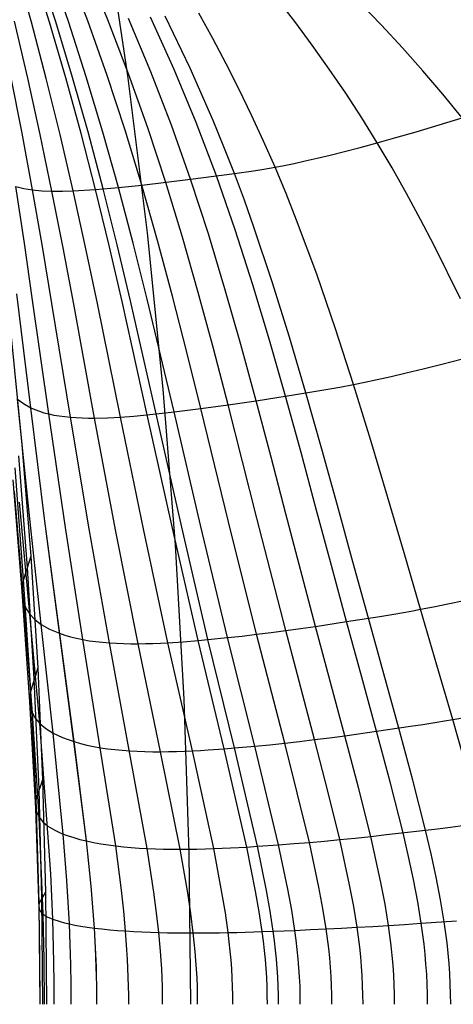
# Model space of a CAD drawing. Header units: millimetres. Extents: x -14 to 488, y -50 to 50.
# Tile 255 of 256: x 480.69 to 482.43, y 0 to 3.95. Entities that reach past the tile are written whole.
import ezdxf

# ---------------------------------------------------------------- set-up
doc = ezdxf.new("R2010")
doc.units = ezdxf.units.MM
doc.header["$MEASUREMENT"] = 0
doc.layers.add('Default', color=7, linetype='Continuous')

msp = doc.modelspace()

# ---------------------------------------------------------------- linework, layer by layer
at = {"layer": 'Default'}
msp.add_lwpolyline([(478.9105, 11.374), (479.1871, 10.7451), (479.4467, 10.1126), (479.6892, 9.4772), (479.9147, 8.8394), (480.1233, 8.1999), (480.3151, 7.5594), (480.4902, 6.9185), (480.6487, 6.2777), (480.7909, 5.6377), (480.9169, 4.9991), (481.027, 4.3623), (481.1215, 3.7279), (481.2005, 3.0965), (481.2645, 2.4686), (481.3136, 1.8445), (481.3483, 1.2247), (481.3688, 0.6098), (481.3756, 0)], dxfattribs=at)
for points in [[(481.6842, 0, 256.5854), (481.6839, 0.0362, 256.5851), (481.6829, 0.0721, 256.5841), (481.6813, 0.1078, 256.5825), (481.6791, 0.1436, 256.5803), (481.6762, 0.1797, 256.5776), (481.6726, 0.2163, 256.5743), (481.6683, 0.2536, 256.5705), (481.6634, 0.2919, 256.5662), (481.6515, 0.3714, 256.5565), (481.637, 0.4546, 256.5455), (481.6015, 0.6313, 256.5209), (481.5101, 1.0255, 256.4681), (481.4057, 1.4601, 256.4186), (481.3023, 1.9107, 256.3758), (481.2013, 2.3658, 256.342), (481.1005, 2.8202, 256.3207), (481.0484, 3.0457, 256.3157), (480.994, 3.2702, 256.3149), (480.9363, 3.4942, 256.3185), (480.8747, 3.7181, 256.3264), (480.809, 3.9419, 256.3384), (480.7391, 4.1655, 256.3544), (480.665, 4.3886, 256.3742)], [(481.7288, 0, 256.6337), (481.7284, 0.0364, 256.6334), (481.7275, 0.0725, 256.6325), (481.7258, 0.1084, 256.631), (481.7235, 0.1444, 256.6289), (481.7206, 0.1807, 256.6262), (481.7169, 0.2175, 256.623), (481.7126, 0.255, 256.6193), (481.7075, 0.2934, 256.6152), (481.6954, 0.3732, 256.6059), (481.6806, 0.4568, 256.5954), (481.6445, 0.634, 256.5718), (481.5514, 1.0288, 256.5217), (481.4453, 1.4637, 256.4756), (481.3401, 1.9144, 256.4367), (481.237, 2.3694, 256.4072), (481.1337, 2.8234, 256.3905), (481.0803, 3.0486, 256.3879), (481.0244, 3.2727, 256.3894), (480.9649, 3.4961, 256.3955), (480.9015, 3.7194, 256.4057), (480.8339, 3.9424, 256.42), (480.7618, 4.1651, 256.4382), (480.6855, 4.3873, 256.46)], [(481.5455, 0, 256.4195), (481.5452, 0.0357, 256.4192), (481.5443, 0.0711, 256.4182), (481.5428, 0.1063, 256.4164), (481.5408, 0.1417, 256.4141), (481.5381, 0.1773, 256.4111), (481.5348, 0.2134, 256.4075), (481.5308, 0.2503, 256.4033), (481.5263, 0.2881, 256.3987), (481.5152, 0.3667, 256.388), (481.5017, 0.4492, 256.376), (481.4686, 0.6247, 256.3486), (481.3827, 1.0173, 256.2888), (481.2846, 1.4512, 256.2305), (481.1877, 1.9015, 256.1777), (481.0938, 2.3569, 256.133), (481.001, 2.8124, 256.1), (480.9534, 3.0388, 256.089), (480.9039, 3.2645, 256.0821), (480.8514, 3.4901, 256.0796), (480.7955, 3.7159, 256.0816), (480.7359, 3.9418, 256.0879), (480.6724, 4.1679, 256.0984)], [(481.8165, 0, 256.7238), (481.8162, 0.0369, 256.7235), (481.8152, 0.0734, 256.7227), (481.8135, 0.1098, 256.7212), (481.8111, 0.1462, 256.7193), (481.808, 0.1829, 256.7168), (481.8042, 0.2201, 256.7139), (481.7997, 0.258, 256.7105), (481.7945, 0.2968, 256.7067), (481.7819, 0.3774, 256.6982), (481.7667, 0.4616, 256.6886), (481.7293, 0.6399, 256.6674), (481.6336, 1.0361, 256.6233), (481.5244, 1.4716, 256.5847), (481.4159, 1.9225, 256.5545), (481.309, 2.3773, 256.5346), (481.2012, 2.8305, 256.5281), (481.1451, 3.0551, 256.5307), (481.0862, 3.2782, 256.5376), (481.0234, 3.5006, 256.5489), (480.9564, 3.7224, 256.5644), (480.8848, 3.9439, 256.5838), (480.8085, 4.1647, 256.6068)], [(481.9434, 0, 256.8417), (481.943, 0.0376, 256.8415), (481.942, 0.0749, 256.8408), (481.9402, 0.112, 256.8396), (481.9377, 0.1492, 256.8379), (481.9345, 0.1866, 256.8358), (481.9305, 0.2246, 256.8332), (481.9204, 0.3026, 256.8272), (481.9073, 0.3844, 256.8199), (481.8914, 0.4697, 256.8119), (481.8527, 0.6498, 256.7946), (481.7537, 1.0483, 256.7606), (481.641, 1.4849, 256.7346), (481.5285, 1.9361, 256.719), (481.4168, 2.3905, 256.7152), (481.3604, 2.6173, 256.7187), (481.3028, 2.8425, 256.726), (481.243, 3.066, 256.7375), (481.1799, 3.2878, 256.7535), (481.1124, 3.5083, 256.7739), (481.0401, 3.728, 256.7983), (480.9627, 3.9469, 256.8263), (480.88, 4.1649, 256.8575)], [(482.0684, 0, 256.9443), (482.068, 0.0385, 256.9441), (482.0669, 0.0766, 256.9435), (482.0651, 0.1146, 256.9425), (482.0625, 0.1526, 256.9411), (482.0592, 0.1909, 256.9394), (482.0551, 0.2296, 256.9374), (482.0446, 0.3092, 256.9325), (482.031, 0.3924, 256.9267), (482.0147, 0.4789, 256.9205), (481.9749, 0.6612, 256.9075), (481.927, 0.8559, 256.8951), (481.8733, 1.0623, 256.8848), (481.7578, 1.5, 256.8729), (481.6421, 1.9515, 256.8735), (481.5262, 2.4053, 256.8877), (481.4672, 2.6316, 256.9007), (481.4065, 2.856, 256.9178), (481.3432, 3.0784, 256.9393), (481.2761, 3.2987, 256.9654), (481.2039, 3.5174, 256.9958), (481.1263, 3.7347, 257.0302), (481.0431, 3.9509, 257.0679), (480.954, 4.1658, 257.1084)], [(482.4596, 2.8314, 258.1478), (482.3545, 3.045, 258.231), (482.2998, 3.1501, 258.2742), (482.2435, 3.254, 258.3186), (482.1855, 3.3565, 258.3639), (482.1255, 3.4577, 258.4102), (482.0634, 3.5575, 258.4573), (481.9992, 3.656, 258.505), (481.9329, 3.7534, 258.5532), (481.8644, 3.8496, 258.6016), (481.7939, 3.9446, 258.65), (481.7212, 4.0387, 258.6984)], [(482.4664, 3.557, 258.7919), (482.3886, 3.6522, 258.8419), (482.3087, 3.7459, 258.892), (482.2267, 3.8381, 258.9423), (482.1428, 3.9289, 258.9924), (482.0568, 4.0183, 259.0422)], [(482.1953, 0, 257.0365), (482.1949, 0.0394, 257.0364), (482.1937, 0.0785, 257.0359), (482.1918, 0.1175, 257.0352), (482.1892, 0.1565, 257.0341), (482.1857, 0.1957, 257.0328), (482.1815, 0.2354, 257.0313), (482.1707, 0.3167, 257.0277), (482.1568, 0.4014, 257.0236), (482.1401, 0.4894, 257.0193), (482.0992, 0.6741, 257.0109), (482.0503, 0.8705, 257.0043), (481.9954, 1.0781, 257.0005), (481.8775, 1.5169, 257.0038), (481.7589, 1.9687, 257.0221), (481.6993, 2.1953, 257.0369), (481.6389, 2.422, 257.0559), (481.5774, 2.6476, 257.0791), (481.5137, 2.8711, 257.1069), (481.4469, 3.0923, 257.1392), (481.3756, 3.311, 257.1761), (481.2988, 3.5276, 257.2175), (481.2158, 3.7425, 257.2626), (481.1266, 3.9557, 257.3107)], [(482.3277, 0, 257.1234), (482.3273, 0.0405, 257.1233), (482.3262, 0.0807, 257.123), (482.3242, 0.1208, 257.1225), (482.3215, 0.1609, 257.1218), (482.3179, 0.2012, 257.121), (482.3136, 0.2418, 257.12), (482.3024, 0.3251, 257.1178), (482.2881, 0.4117, 257.1154), (482.2709, 0.5012, 257.1132), (482.2511, 0.5936, 257.1113), (482.2291, 0.6885, 257.1099), (482.179, 0.8869, 257.1093), (482.123, 1.0958, 257.1125), (482.0635, 1.3128, 257.12), (482.0026, 1.5359, 257.132), (481.9417, 1.7616, 257.1484), (481.8808, 1.9877, 257.169), (481.8194, 2.2141, 257.1939), (481.7567, 2.4403, 257.2234), (481.6924, 2.6653, 257.2575), (481.6256, 2.8878, 257.2964), (481.5551, 3.1076, 257.3401), (481.4795, 3.3246, 257.3885), (481.3977, 3.539, 257.4413), (481.3092, 3.7512, 257.4977), (481.2138, 3.9612, 257.5568)], [(482.4208, 0, 257.1807), (482.4204, 0.0413, 257.1807), (482.4192, 0.0823, 257.1805), (482.4172, 0.1232, 257.1801), (482.4144, 0.1641, 257.1797), (482.4108, 0.2051, 257.1792), (482.4063, 0.2466, 257.1786), (482.3949, 0.3313, 257.1773), (482.3803, 0.4191, 257.1762), (482.3628, 0.5099, 257.1754), (482.3426, 0.6033, 257.1752), (482.3201, 0.6991, 257.1756), (482.2692, 0.8989, 257.1792), (482.2123, 1.1087, 257.1873), (482.1519, 1.3263, 257.2001), (482.09, 1.5496, 257.218), (482.0281, 1.7754, 257.2406), (481.9659, 2.0015, 257.2678), (481.903, 2.2277, 257.2996), (481.8387, 2.4536, 257.3363), (481.7724, 2.6779, 257.3779), (481.7034, 2.8997, 257.4245), (481.6301, 3.1186, 257.4758), (481.5916, 3.2269, 257.5034), (481.5515, 3.3344, 257.5321), (481.5097, 3.4411, 257.5619), (481.4662, 3.5471, 257.5927), (481.3738, 3.7574, 257.6567), (481.274, 3.9653, 257.7233)], [(482.4895, 0.9306, 257.3316), (482.4293, 1.1427, 257.35), (482.3654, 1.3616, 257.3743), (482.2997, 1.5856, 257.4044), (482.2338, 1.8115, 257.44), (482.1674, 2.0374, 257.4809), (482.0996, 2.2629, 257.527), (482.03, 2.4877, 257.5784), (481.9578, 2.7106, 257.6351), (481.8822, 2.9305, 257.697), (481.8016, 3.147, 257.764), (481.7591, 3.2539, 257.7993), (481.7148, 3.3597, 257.8358), (481.6687, 3.4646, 257.8734), (481.6206, 3.5687, 257.9119), (481.5705, 3.672, 257.9512), (481.5184, 3.7745, 257.9911), (481.4643, 3.8763, 258.0315), (481.4081, 3.9773, 258.0723)], [(481.4038, 0, 256.2162), (481.4036, 0.0355, 256.2158), (481.4028, 0.0707, 256.2148), (481.4014, 0.1057, 256.2129), (481.3996, 0.1408, 256.2105), (481.3972, 0.1762, 256.2073), (481.3942, 0.2122, 256.2035), (481.3865, 0.2865, 256.1943), (481.3764, 0.3648, 256.183), (481.3642, 0.447, 256.1703), (481.3339, 0.622, 256.1412), (481.255, 1.0138, 256.0768), (481.1645, 1.4471, 256.0129), (481.0755, 1.8973, 255.9536), (480.9898, 2.3529, 255.9017), (480.9058, 2.8093, 255.8612), (480.8629, 3.0365, 255.8462), (480.8184, 3.2632, 255.8353), (480.7712, 3.4901, 255.8289), (480.721, 3.7175, 255.827), (480.6674, 3.9453, 255.8296)], [(481.263, 0, 255.965), (481.2628, 0.0357, 255.9647), (481.2621, 0.0711, 255.9636), (481.2609, 0.1063, 255.9618), (481.2593, 0.1417, 255.9593), (481.2572, 0.1774, 255.9561), (481.2546, 0.2135, 255.9523), (481.2479, 0.2882, 255.9429), (481.239, 0.3669, 255.9316), (481.2282, 0.4494, 255.9186), (481.2013, 0.6249, 255.8891), (481.0493, 1.4505, 255.7577), (480.9693, 1.9005, 255.6964), (480.8927, 2.3562, 255.6423), (480.818, 2.8131, 255.5992), (480.7799, 3.0409, 255.5829), (480.7404, 3.2684, 255.5707), (480.6985, 3.4963, 255.5629), (480.6537, 3.7249, 255.5596)], [(480.6727, 3.2823, 255.2842), (480.7051, 3.2742, 255.4304), (480.7404, 3.2684, 255.5707), (480.7783, 3.2649, 255.7055), (480.8184, 3.2632, 255.8353), (480.8604, 3.2632, 255.9607), (480.9039, 3.2645, 256.0821), (480.994, 3.2702, 256.3149), (481.0862, 3.2782, 256.5376), (481.1799, 3.2878, 256.7535), (481.3756, 3.311, 257.1761), (481.5515, 3.3344, 257.5321), (481.6277, 3.3452, 257.6797), (481.6694, 3.3518, 257.7564), (481.7148, 3.3597, 257.8358), (481.752, 3.3668, 257.8976), (481.7924, 3.375, 257.9617), (481.8363, 3.3845, 258.0283), (481.8843, 3.3955, 258.0978), (481.9368, 3.4082, 258.1704), (481.9942, 3.4226, 258.2465), (482.0569, 3.4391, 258.3263), (482.1255, 3.4577, 258.4102), (482.2002, 3.4786, 258.4984), (482.2817, 3.502, 258.5912), (482.4664, 3.557, 258.7919)], [(481.1269, 0, 255.6558), (481.1267, 0.0365, 255.6555), (481.1261, 0.0726, 255.6544), (481.1251, 0.1087, 255.6527), (481.1238, 0.1449, 255.6503), (481.122, 0.1813, 255.6472), (481.1199, 0.2183, 255.6436), (481.1142, 0.2944, 255.6346), (481.1067, 0.3744, 255.6237), (481.0975, 0.458, 255.6112), (481.0745, 0.6354, 255.5829), (480.9425, 1.4637, 255.4572), (480.8728, 1.9135, 255.3992), (480.806, 2.3692, 255.3487), (480.7408, 2.8263, 255.3092), (480.7075, 3.0543, 255.2947), (480.6727, 3.2823, 255.2842)], [(480.9987, 0, 255.2765), (480.9986, 0.038, 255.2762), (480.9981, 0.0756, 255.2753), (480.9974, 0.1132, 255.2737), (480.9963, 0.1509, 255.2715), (480.9933, 0.2273, 255.2655), (480.9888, 0.3062, 255.2574), (480.9755, 0.4745, 255.2365), (480.9569, 0.6555, 255.2113), (480.9067, 1.0542, 255.1558), (480.7894, 1.9391, 255.0537), (480.733, 2.3944, 255.0136), (480.6772, 2.8511, 254.9849)], [(480.9992, 0, 255.2782), (480.9991, 0.038, 255.2779), (480.9986, 0.0756, 255.2769), (480.9979, 0.1132, 255.2754), (480.9968, 0.1509, 255.2732), (480.9937, 0.2273, 255.2672), (480.9893, 0.3062, 255.2591), (480.9759, 0.4744, 255.2382), (480.9573, 0.6554, 255.2129), (480.9071, 1.0541, 255.1574), (480.7897, 1.9389, 255.0552), (480.7332, 2.3942, 255.015), (480.6774, 2.851, 254.9863)], [(480.6536, 2.6921, 252.969), (480.6973, 2.2461, 252.9233), (480.7331, 1.7987, 252.8864), (480.761, 1.35, 252.858), (480.781, 0.9005, 252.838), (480.793, 0.4504, 252.8261), (480.7969, 0, 252.8221)], [(480.6797, 2.4289, 254.6692), (480.7036, 2.411, 254.8389), (480.7332, 2.3942, 255.015), (480.7499, 2.3867, 255.1025), (480.7677, 2.38, 255.1872), (480.7864, 2.3742, 255.2692), (480.806, 2.3692, 255.3487), (480.8266, 2.3649, 255.4256), (480.8479, 2.3613, 255.5001), (480.87, 2.3585, 255.5723), (480.8927, 2.3562, 255.6423), (480.9162, 2.3546, 255.7101), (480.9402, 2.3535, 255.7759), (480.9648, 2.353, 255.8397), (480.9898, 2.3529, 255.9017), (481.0412, 2.3542, 256.0205), (481.0938, 2.3569, 256.133), (481.1473, 2.3609, 256.2399), (481.237, 2.3694, 256.4072), (481.309, 2.3773, 256.5346), (481.4168, 2.3905, 256.7152), (481.5262, 2.4053, 256.8877), (481.6389, 2.422, 257.0559), (481.8387, 2.4536, 257.3363), (481.9264, 2.4683, 257.453), (481.9754, 2.4771, 257.5142), (482.03, 2.4877, 257.5784), (482.0754, 2.497, 257.6289), (482.1255, 2.5078, 257.6819), (482.1809, 2.5201, 257.7376), (482.2423, 2.5343, 257.7965), (482.3102, 2.5506, 257.8587), (482.3854, 2.5691, 257.9247), (482.4685, 2.5901, 257.9948)], [(480.8962, 0, 254.8719), (480.8958, 0.0798, 254.8709), (480.8944, 0.1593, 254.8678), (480.8921, 0.2398, 254.8627), (480.8887, 0.3225, 254.8559), (480.8785, 0.4972, 254.8384), (480.8639, 0.6833, 254.8174), (480.8238, 1.0879, 254.7724), (480.7757, 1.5245, 254.7305), (480.7273, 1.9743, 254.6954), (480.6797, 2.4289, 254.6692)], [(480.7814, 0, 253.1186), (480.7778, 0.4287, 253.1194), (480.7666, 0.8637, 253.1233), (480.7474, 1.3057, 253.1333), (480.7203, 1.7525, 253.1512), (480.6856, 2.2006, 253.1776)], [(480.7708, 0, 253.4329), (480.767, 0.4063, 253.4303), (480.7546, 0.8256, 253.4258), (480.7332, 1.2598, 253.4251), (480.7044, 1.7045, 253.4316), (480.6701, 2.1529, 253.4467)], [(480.771, 0, 253.7652), (480.7701, 0.1909, 253.7636), (480.767, 0.3838, 253.7592), (480.7531, 0.7875, 253.7461), (480.7292, 1.2138, 253.7343), (480.6982, 1.6563, 253.729), (480.6632, 2.1052, 253.7322)], [(480.788, 0, 254.1156), (480.787, 0.1796, 254.1132), (480.7834, 0.362, 254.1062), (480.7673, 0.7504, 254.0845), (480.7399, 1.169, 254.0615), (480.7053, 1.6095, 254.0441), (480.6682, 2.0588, 254.0349)], [(480.8278, 0, 254.4845), (480.8275, 0.0846, 254.4837), (480.8264, 0.169, 254.4812), (480.8221, 0.3413, 254.4717), (480.814, 0.5235, 254.4578), (480.7697, 1.1266, 254.4073), (480.7296, 1.5651, 254.3777), (480.6882, 2.0147, 254.3556)], [(480.7331, 1.7987, 252.8864), (480.7044, 1.7045, 253.4316), (480.6997, 1.6803, 253.5781), (480.6982, 1.6563, 253.729), (480.6999, 1.6327, 253.8843), (480.7053, 1.6095, 254.0441), (480.7151, 1.5869, 254.2085), (480.7296, 1.5651, 254.3777), (480.7496, 1.5442, 254.5516), (480.7757, 1.5245, 254.7305), (480.8081, 1.5061, 254.9137), (480.8481, 1.4891, 255.1035), (480.8703, 1.4814, 255.1973), (480.8935, 1.4747, 255.2875), (480.9176, 1.4688, 255.3741), (480.9425, 1.4637, 255.4572), (480.9682, 1.4593, 255.537), (480.9946, 1.4557, 255.6136), (481.0216, 1.4528, 255.6872), (481.0493, 1.4505, 255.7577), (481.0774, 1.4488, 255.8255), (481.1061, 1.4477, 255.8905), (481.1351, 1.4472, 255.9529), (481.1645, 1.4471, 256.0129), (481.1942, 1.4475, 256.0705), (481.2242, 1.4484, 256.1259), (481.2543, 1.4496, 256.1792), (481.2846, 1.4512, 256.2305), (481.3452, 1.4552, 256.3278), (481.4057, 1.4601, 256.4186), (481.4453, 1.4637, 256.4756), (481.5244, 1.4716, 256.5847), (481.5828, 1.478, 256.6614), (481.641, 1.4849, 256.7346), (481.6992, 1.4922, 256.8049), (481.7578, 1.5, 256.8729), (481.8172, 1.5082, 256.939), (481.8775, 1.5169, 257.0038), (482.0026, 1.5359, 257.132), (482.1357, 1.5569, 257.2619), (482.1845, 1.565, 257.3071), (482.2385, 1.5744, 257.3543), (482.2681, 1.5797, 257.379), (482.2997, 1.5856, 257.4044), (482.3516, 1.5955, 257.4442), (482.4095, 1.6069, 257.4863), (482.4743, 1.6201, 257.5311)], [(480.761, 1.35, 252.858), (480.7332, 1.2598, 253.4251), (480.7296, 1.2367, 253.5775), (480.7292, 1.2138, 253.7343), (480.7325, 1.1912, 253.8956), (480.7399, 1.169, 254.0615), (480.7521, 1.1474, 254.232), (480.7697, 1.1266, 254.4073), (480.7934, 1.1067, 254.5874), (480.8238, 1.0879, 254.7724), (480.8613, 1.0704, 254.9616), (480.883, 1.0621, 255.0581), (480.9071, 1.0541, 255.1574), (480.9325, 1.0468, 255.254), (480.9587, 1.0404, 255.3465), (480.9857, 1.0348, 255.4351), (481.0134, 1.0299, 255.5198), (481.0419, 1.0257, 255.6009), (481.0709, 1.0222, 255.6784), (481.1005, 1.0194, 255.7526), (481.1307, 1.0172, 255.8234), (481.1612, 1.0156, 255.8911), (481.1922, 1.0145, 255.9558), (481.2235, 1.0139, 256.0177), (481.255, 1.0138, 256.0768), (481.2868, 1.0141, 256.1333), (481.3187, 1.0148, 256.1874), (481.3507, 1.0159, 256.2392), (481.3827, 1.0173, 256.2888), (481.4148, 1.019, 256.3363), (481.4467, 1.021, 256.382), (481.5101, 1.0255, 256.4681), (481.5514, 1.0288, 256.5217), (481.6336, 1.0361, 256.6233), (481.6939, 1.042, 256.6939), (481.7537, 1.0483, 256.7606), (481.8134, 1.0551, 256.824), (481.8733, 1.0623, 256.8848), (481.9339, 1.07, 256.9434), (481.9954, 1.0781, 257.0005), (482.123, 1.0958, 257.1125), (482.2591, 1.1156, 257.2255), (482.3094, 1.1232, 257.2648), (482.3654, 1.1321, 257.3061), (482.3962, 1.1372, 257.3277), (482.4293, 1.1427, 257.35), (482.4838, 1.1522, 257.385)], [(480.781, 0.9005, 252.838), (480.7546, 0.8256, 253.4258), (480.7521, 0.8065, 253.5837), (480.7531, 0.7875, 253.7461), (480.7579, 0.7687, 253.913), (480.7673, 0.7504, 254.0845), (480.7818, 0.7325, 254.2606), (480.8024, 0.7153, 254.4414), (480.8295, 0.6988, 254.627), (480.8457, 0.6909, 254.7216), (480.8639, 0.6833, 254.8174), (480.8839, 0.6759, 254.9141), (480.9061, 0.6688, 255.0119), (480.9303, 0.662, 255.111), (480.9573, 0.6554, 255.2129), (480.9855, 0.6494, 255.3119), (481.0145, 0.6441, 255.4064), (481.0442, 0.6394, 255.4967), (481.0745, 0.6354, 255.5829), (481.1054, 0.6319, 255.665), (481.1369, 0.6291, 255.7434), (481.1689, 0.6267, 255.818), (481.2013, 0.6249, 255.8891), (481.234, 0.6235, 255.9569), (481.2671, 0.6226, 256.0213), (481.3004, 0.6221, 256.0828), (481.3339, 0.622, 256.1412), (481.3675, 0.6222, 256.1969), (481.4012, 0.6228, 256.2499), (481.4349, 0.6236, 256.3004), (481.4686, 0.6247, 256.3486), (481.5021, 0.6261, 256.3946), (481.5355, 0.6277, 256.4386), (481.6015, 0.6313, 256.5209), (481.6445, 0.634, 256.5718), (481.7293, 0.6399, 256.6674), (481.7914, 0.6447, 256.7331), (481.8527, 0.6498, 256.7946), (481.9137, 0.6553, 256.8525), (481.9749, 0.6612, 256.9075), (482.0366, 0.6674, 256.9601), (482.0992, 0.6741, 257.0109), (482.1633, 0.6811, 257.0607), (482.3201, 0.6991, 257.1756), (482.368, 0.7048, 257.2091), (482.4195, 0.711, 257.2438), (482.4773, 0.7184, 257.2801)], [(480.793, 0.4504, 252.8261), (480.767, 0.4063, 253.4303), (480.7653, 0.395, 253.5925), (480.767, 0.3838, 253.7592), (480.7728, 0.3728, 253.9304), (480.7834, 0.362, 254.1062), (480.7996, 0.3515, 254.2866), (480.8221, 0.3413, 254.4717), (480.8515, 0.3317, 254.6614), (480.8691, 0.327, 254.7581), (480.8887, 0.3225, 254.8559), (480.9104, 0.3182, 254.9545), (480.9342, 0.314, 255.0543), (480.9603, 0.31, 255.1553), (480.9893, 0.3062, 255.2591), (481.0195, 0.3026, 255.3598), (481.0504, 0.2995, 255.4559), (481.082, 0.2968, 255.5474), (481.1142, 0.2944, 255.6346), (481.1469, 0.2924, 255.7176), (481.1802, 0.2907, 255.7965), (481.2138, 0.2893, 255.8716), (481.2479, 0.2882, 255.9429), (481.2822, 0.2874, 256.0107), (481.3168, 0.2869, 256.0751), (481.3516, 0.2866, 256.1362), (481.3865, 0.2865, 256.1943), (481.4215, 0.2866, 256.2494), (481.4565, 0.2869, 256.3017), (481.4914, 0.2874, 256.3514), (481.5263, 0.2881, 256.3987), (481.5609, 0.2888, 256.4436), (481.5954, 0.2898, 256.4864), (481.6296, 0.2908, 256.5272), (481.6634, 0.2919, 256.5662), (481.7075, 0.2934, 256.6152), (481.7514, 0.2951, 256.6622), (481.7945, 0.2968, 256.7067), (481.8579, 0.2996, 256.7691), (481.9204, 0.3026, 256.8272), (481.9824, 0.3058, 256.8814), (482.0446, 0.3092, 256.9325), (482.1072, 0.3128, 256.981), (482.1707, 0.3167, 257.0277), (482.2357, 0.3208, 257.073), (482.3024, 0.3251, 257.1178), (482.4436, 0.3346, 257.2077)]]:
    msp.add_polyline3d(points, dxfattribs=at)

doc.saveas('drawing.dxf')
